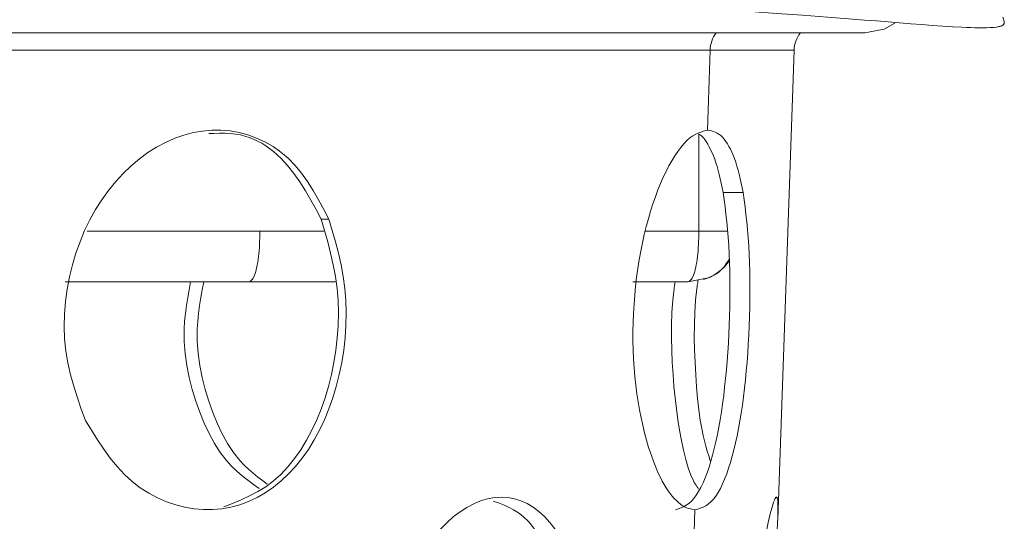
# Model space of a CAD drawing. Extents: x 193 to 943, y 26 to 526.
# Tile 31 of 207: x 359.19 to 360.161, y 90.73 to 91.225. Entities that reach past the tile are written whole.
import ezdxf

# ---------------------------------------------------------------- set-up
doc = ezdxf.new("R2010")
doc.units = 0
doc.layers.get('0').update_dxf_attribs({"lineweight": 25})
doc.layers.add('KG4_HLS_SYA', color=7, linetype='Continuous', lineweight=25)

# ---------------------------------------------------------------- blocks, each defined once
blk = doc.blocks.new('Kreis-A069HVZQ7N', base_point=(359.8645, 90.96878))
at = {"color": 0, "lineweight": -2}
blk.add_ellipse((359.84945, 91.01646), major_axis=(0.01506, -0.04768), ratio=1, start_param=0, end_param=0.655986, dxfattribs=at)
blk = doc.blocks.new('Kreis-A069HW1G7N', base_point=(359.95395, 91.19521))
at = {"color": 0, "lineweight": -2}
blk.add_ellipse((359.98393, 91.19416), major_axis=(-0.02382, 0.01823), ratio=1, start_param=0, end_param=0.618326, dxfattribs=at)
blk = doc.blocks.new('Polylinie-A069HX067N', base_point=(360.02383, 91.21239))
at = {"color": 0, "lineweight": -2}
for p, q in [((360.04298, 91.2162), (360.02385, 91.21239)), ((360.05326, 91.22196), (360.04298, 91.2162))]:
    blk.add_line(p, q, dxfattribs=at)
blk = doc.blocks.new('Spline-A069HX187N', base_point=(359.66324, 91.21746))
at = {"color": 0, "lineweight": -2}
for p, q in [((359.69149, 91.24104), (359.66325, 91.24146)), ((359.71968, 91.24058), (359.69149, 91.24104)), ((359.74775, 91.24004), (359.71968, 91.24058)), ((359.77564, 91.23939), (359.74775, 91.24004)), ((359.80329, 91.23859), (359.77564, 91.23939)), ((359.83065, 91.23759), (359.80329, 91.23859)), ((359.85786, 91.23637), (359.83065, 91.23759)), ((359.88466, 91.23494), (359.85786, 91.23637)), ((359.91101, 91.23335), (359.88466, 91.23494)), ((359.93689, 91.23164), (359.91101, 91.23335)), ((359.96223, 91.22983), (359.93689, 91.23164)), ((359.987, 91.22796), (359.96223, 91.22983)), ((359.99933, 91.227), (359.987, 91.22796)), ((360.01148, 91.22604), (359.99933, 91.227)), ((360.02345, 91.22509), (360.01148, 91.22604)), ((360.0352, 91.22414), (360.02345, 91.22509)), ((360.04674, 91.22321), (360.0352, 91.22414)), ((360.05804, 91.22229), (360.04674, 91.22321)), ((360.06925, 91.22139), (360.05804, 91.22229)), ((360.15993, 91.22793), (360.16055, 91.22637)), ((360.16055, 91.22637), (360.16105, 91.22485)), ((360.16105, 91.22485), (360.16133, 91.2234)), ((360.16134, 91.2225), (360.16128, 91.22207)), ((360.16133, 91.2234), (360.16136, 91.22294)), ((360.16136, 91.22294), (360.16134, 91.2225)), ((360.08014, 91.22053), (360.06925, 91.22139)), ((360.09067, 91.21974), (360.08014, 91.22053)), ((360.10078, 91.21903), (360.09067, 91.21974)), ((360.11041, 91.21843), (360.10078, 91.21903)), ((360.11952, 91.21796), (360.11041, 91.21843)), ((360.12398, 91.21777), (360.11952, 91.21796)), ((360.12827, 91.21762), (360.12398, 91.21777)), ((360.13241, 91.21752), (360.12827, 91.21762)), ((360.13637, 91.21746), (360.13241, 91.21752)), ((360.14015, 91.21746), (360.13637, 91.21746)), ((360.14376, 91.21751), (360.14015, 91.21746)), ((360.14731, 91.21762), (360.14376, 91.21751)), ((360.15059, 91.21781), (360.14731, 91.21762)), ((360.15354, 91.21811), (360.15059, 91.21781)), ((360.15487, 91.21831), (360.15354, 91.21811)), ((360.15609, 91.21854), (360.15487, 91.21831)), ((360.15684, 91.21871), (360.15609, 91.21854)), ((360.15754, 91.21891), (360.15684, 91.21871)), ((360.15818, 91.21912), (360.15754, 91.21891)), ((360.15876, 91.21935), (360.15818, 91.21912)), ((360.15929, 91.2196), (360.15876, 91.21935)), ((360.15974, 91.21987), (360.15929, 91.2196)), ((360.16016, 91.22018), (360.15974, 91.21987)), ((360.16051, 91.22052), (360.16016, 91.22018)), ((360.16079, 91.22088), (360.16051, 91.22052)), ((360.16101, 91.22125), (360.16079, 91.22088)), ((360.16117, 91.22165), (360.16101, 91.22125)), ((360.16128, 91.22207), (360.16117, 91.22165))]:
    blk.add_line(p, q, dxfattribs=at)
blk = doc.blocks.new('Spline-A069HX2K7N', base_point=(359.23465, 90.96646))
at = {"color": 0, "lineweight": -2}
for p, q in [((359.23501, 90.96646), (359.23464, 90.96646)), ((359.23542, 90.96646), (359.23501, 90.96646)), ((359.23592, 90.96646), (359.23542, 90.96646)), ((359.23654, 90.96646), (359.23592, 90.96646)), ((359.23734, 90.96646), (359.23654, 90.96646)), ((359.23835, 90.96646), (359.23734, 90.96646)), ((359.23962, 90.96646), (359.23835, 90.96646)), ((359.24112, 90.96646), (359.23962, 90.96646)), ((359.24286, 90.96646), (359.24112, 90.96646)), ((359.24481, 90.96646), (359.24286, 90.96646)), ((359.24697, 90.96646), (359.24481, 90.96646)), ((359.24931, 90.96646), (359.24697, 90.96646)), ((359.25183, 90.96646), (359.24931, 90.96646)), ((359.25451, 90.96646), (359.25183, 90.96646)), ((359.25737, 90.96646), (359.25451, 90.96646)), ((359.2604, 90.96646), (359.25737, 90.96646)), ((359.2636, 90.96646), (359.2604, 90.96646)), ((359.26696, 90.96646), (359.2636, 90.96646)), ((359.2705, 90.96646), (359.26696, 90.96646)), ((359.27419, 90.96646), (359.2705, 90.96646)), ((359.27804, 90.96646), (359.27419, 90.96646)), ((359.28203, 90.96646), (359.27804, 90.96646)), ((359.28617, 90.96646), (359.28203, 90.96646)), ((359.29045, 90.96646), (359.28617, 90.96646)), ((359.29485, 90.96646), (359.29045, 90.96646)), ((359.29938, 90.96646), (359.29485, 90.96646)), ((359.30402, 90.96646), (359.29938, 90.96646)), ((359.30878, 90.96646), (359.30402, 90.96646)), ((359.31363, 90.96646), (359.30878, 90.96646)), ((359.31859, 90.96646), (359.31363, 90.96646)), ((359.32364, 90.96646), (359.31859, 90.96646)), ((359.32877, 90.96646), (359.32364, 90.96646)), ((359.33398, 90.96646), (359.32877, 90.96646)), ((359.33926, 90.96646), (359.33398, 90.96646)), ((359.3446, 90.96646), (359.33926, 90.96646)), ((359.35001, 90.96646), (359.3446, 90.96646)), ((359.35546, 90.96646), (359.35001, 90.96646)), ((359.36095, 90.96646), (359.35546, 90.96646)), ((359.36648, 90.96646), (359.36095, 90.96646)), ((359.37202, 90.96646), (359.36648, 90.96646)), ((359.37758, 90.96646), (359.37202, 90.96646)), ((359.38314, 90.96646), (359.37758, 90.96646)), ((359.38868, 90.96646), (359.38314, 90.96646)), ((359.39422, 90.96646), (359.38868, 90.96646)), ((359.39976, 90.96646), (359.39422, 90.96646)), ((359.40529, 90.96646), (359.39976, 90.96646)), ((359.41081, 90.96646), (359.40529, 90.96646)), ((359.41634, 90.96646), (359.41081, 90.96646))]:
    blk.add_line(p, q, dxfattribs=at)
blk = doc.blocks.new('Spline-A069HX8O7N', base_point=(359.81021, 90.74146))
at = {"color": 0, "lineweight": -2}
for p, q in [((359.81022, 90.80315), (359.81184, 90.79858)), ((359.81184, 90.79858), (359.81347, 90.79405)), ((359.81347, 90.79405), (359.81512, 90.7896)), ((359.81512, 90.7896), (359.8168, 90.78526)), ((359.8168, 90.78526), (359.81851, 90.78107)), ((359.81851, 90.78107), (359.82026, 90.77707)), ((359.82026, 90.77707), (359.82207, 90.7733)), ((359.82207, 90.7733), (359.82393, 90.76974)), ((359.82393, 90.76974), (359.82583, 90.7664)), ((359.82583, 90.7664), (359.82777, 90.76327)), ((359.82777, 90.76327), (359.82973, 90.76033)), ((359.82973, 90.76033), (359.83172, 90.75758)), ((359.83172, 90.75758), (359.83373, 90.75502)), ((359.83373, 90.75502), (359.83574, 90.75265)), ((359.83574, 90.75265), (359.83777, 90.7505)), ((359.83777, 90.7505), (359.8398, 90.74859)), ((359.8398, 90.74859), (359.84184, 90.74693)), ((359.84184, 90.74693), (359.84388, 90.74554)), ((359.84388, 90.74554), (359.84591, 90.74442)), ((359.84591, 90.74442), (359.84794, 90.74354)), ((359.84794, 90.74354), (359.84997, 90.74285)), ((359.84997, 90.74285), (359.85199, 90.74231)), ((359.85199, 90.74231), (359.85402, 90.74186)), ((359.85402, 90.74186), (359.85604, 90.74146))]:
    blk.add_line(p, q, dxfattribs=at)
blk = doc.blocks.new('Spline-A069HX8Q7N', base_point=(359.79498, 90.80315))
at = {"color": 0, "lineweight": -2}
for p, q in [((359.86278, 91.11482), (359.86565, 91.11568)), ((359.86565, 91.11568), (359.86851, 91.11645)), ((359.84521, 91.10296), (359.84819, 91.10608)), ((359.84819, 91.10608), (359.85116, 91.10871)), ((359.85116, 91.10871), (359.8541, 91.11081)), ((359.8541, 91.11081), (359.85701, 91.11248)), ((359.85701, 91.11248), (359.8599, 91.11378)), ((359.8599, 91.11378), (359.86278, 91.11482)), ((359.83924, 91.09534), (359.84222, 91.09936)), ((359.84222, 91.09936), (359.84521, 91.10296)), ((359.83048, 91.081), (359.83336, 91.08612)), ((359.83336, 91.08612), (359.83628, 91.09091)), ((359.83628, 91.09091), (359.83924, 91.09534)), ((359.82766, 91.07554), (359.83048, 91.081)), ((359.82221, 91.06369), (359.8249, 91.06977)), ((359.8249, 91.06977), (359.82766, 91.07554)), ((359.81709, 91.05063), (359.8196, 91.05731)), ((359.8196, 91.05731), (359.82221, 91.06369)), ((359.81467, 91.04366), (359.81709, 91.05063)), ((359.81235, 91.03642), (359.81467, 91.04366)), ((359.80807, 91.02121), (359.81015, 91.02893)), ((359.81015, 91.02893), (359.81235, 91.03642)), ((359.80612, 91.01327), (359.80807, 91.02121)), ((359.80431, 91.00513), (359.80612, 91.01327)), ((359.80264, 90.99682), (359.80431, 91.00513)), ((359.80113, 90.98835), (359.80264, 90.99682)), ((359.79857, 90.97102), (359.79976, 90.97974)), ((359.79976, 90.97974), (359.80113, 90.98835)), ((359.79753, 90.9622), (359.79857, 90.97102)), ((359.79667, 90.95331), (359.79753, 90.9622)), ((359.79599, 90.94437), (359.79667, 90.95331)), ((359.79548, 90.93538), (359.79599, 90.94437)), ((359.79514, 90.92638), (359.79548, 90.93538)), ((359.79498, 90.91737), (359.79514, 90.92638)), ((359.79499, 90.90838), (359.79498, 90.91737)), ((359.79518, 90.89941), (359.79499, 90.90838)), ((359.79553, 90.8905), (359.79518, 90.89941)), ((359.79606, 90.88167), (359.79553, 90.8905)), ((359.79676, 90.87296), (359.79606, 90.88167)), ((359.79764, 90.86441), (359.79676, 90.87296)), ((359.79871, 90.85605), (359.79764, 90.86441)), ((359.79995, 90.84793), (359.79871, 90.85605)), ((359.80138, 90.84006), (359.79995, 90.84793)), ((359.80296, 90.83241), (359.80138, 90.84006)), ((359.80467, 90.82494), (359.80296, 90.83241)), ((359.80647, 90.8176), (359.80467, 90.82494)), ((359.80833, 90.81036), (359.80647, 90.8176)), ((359.81022, 90.80315), (359.80833, 90.81036))]:
    blk.add_line(p, q, dxfattribs=at)
blk = doc.blocks.new('Spline-A069HX8S7N', base_point=(359.54968, 90.50588))
at = {"color": 0, "lineweight": -2}
for p, q in [((359.63784, 90.74743), (359.63106, 90.74384)), ((359.64465, 90.75025), (359.63784, 90.74743)), ((359.65146, 90.75228), (359.64465, 90.75025)), ((359.65823, 90.75352), (359.65146, 90.75228)), ((359.66493, 90.75396), (359.65823, 90.75352)), ((359.67153, 90.75359), (359.66493, 90.75396)), ((359.67799, 90.7524), (359.67153, 90.75359)), ((359.6843, 90.75041), (359.67799, 90.7524)), ((359.69044, 90.74763), (359.6843, 90.75041)), ((359.69639, 90.7441), (359.69044, 90.74763)), ((359.62433, 90.73948), (359.61771, 90.73438)), ((359.63106, 90.74384), (359.62433, 90.73948)), ((359.70214, 90.73982), (359.69639, 90.7441)), ((359.70766, 90.73481), (359.70214, 90.73982)), ((359.61121, 90.72856), (359.60488, 90.72206)), ((359.61771, 90.73438), (359.61121, 90.72856)), ((359.71294, 90.72909), (359.70766, 90.73481)), ((359.71795, 90.72269), (359.71294, 90.72909)), ((359.60488, 90.72206), (359.59876, 90.71491)), ((359.72266, 90.7156), (359.71795, 90.72269)), ((359.59876, 90.71491), (359.59287, 90.70713)), ((359.72702, 90.70787), (359.72266, 90.7156)), ((359.73103, 90.69949), (359.72702, 90.70787)), ((359.58725, 90.69874), (359.58193, 90.6898)), ((359.59287, 90.70713), (359.58725, 90.69874)), ((359.73463, 90.69049), (359.73103, 90.69949)), ((359.58193, 90.6898), (359.57691, 90.68032)), ((359.73781, 90.68089), (359.73463, 90.69049)), ((359.57691, 90.68032), (359.57223, 90.67036)), ((359.74064, 90.67079), (359.73781, 90.68089)), ((359.57223, 90.67036), (359.56791, 90.65994)), ((359.74317, 90.66029), (359.74064, 90.67079)), ((359.56791, 90.65994), (359.56395, 90.64911)), ((359.74549, 90.64948), (359.74317, 90.66029)), ((359.56395, 90.64911), (359.5604, 90.6379)), ((359.74767, 90.63847), (359.74549, 90.64948)), ((359.5604, 90.6379), (359.55728, 90.62638)), ((359.74978, 90.62736), (359.74767, 90.63847)), ((359.55728, 90.62638), (359.55465, 90.61461)), ((359.55465, 90.61461), (359.55253, 90.60265)), ((359.55253, 90.60265), (359.55097, 90.59058)), ((359.55097, 90.59058), (359.55002, 90.57846)), ((359.55002, 90.57846), (359.5497, 90.56634)), ((359.5497, 90.56634), (359.54991, 90.55424)), ((359.54991, 90.55424), (359.55055, 90.54214)), ((359.55055, 90.54214), (359.55152, 90.53005)), ((359.55152, 90.53005), (359.5527, 90.51796)), ((359.5527, 90.51796), (359.55399, 90.50588))]:
    blk.add_line(p, q, dxfattribs=at)
blk = doc.blocks.new('Spline-A069HX907N', base_point=(359.2337, 90.82971))
at = {"color": 0, "lineweight": -2}
for p, q in [((359.37016, 91.11549), (359.36101, 91.11389)), ((359.37929, 91.1163), (359.37016, 91.11549)), ((359.38838, 91.1163), (359.37929, 91.1163)), ((359.39739, 91.11552), (359.38838, 91.1163)), ((359.40628, 91.11396), (359.39739, 91.11552)), ((359.3428, 91.10827), (359.33384, 91.1043)), ((359.35188, 91.11147), (359.3428, 91.10827)), ((359.36101, 91.11389), (359.35188, 91.11147)), ((359.41502, 91.11163), (359.40628, 91.11396)), ((359.42359, 91.10854), (359.41502, 91.11163)), ((359.43191, 91.10468), (359.42359, 91.10854)), ((359.32501, 91.09957), (359.31638, 91.09412)), ((359.33384, 91.1043), (359.32501, 91.09957)), ((359.43995, 91.10006), (359.43191, 91.10468)), ((359.44764, 91.09467), (359.43995, 91.10006)), ((359.30799, 91.08797), (359.29987, 91.08113)), ((359.31638, 91.09412), (359.30799, 91.08797)), ((359.45492, 91.08851), (359.44764, 91.09467)), ((359.46174, 91.08158), (359.45492, 91.08851)), ((359.29987, 91.08113), (359.29206, 91.07364)), ((359.46807, 91.07389), (359.46174, 91.08158)), ((359.29206, 91.07364), (359.28462, 91.06555)), ((359.47396, 91.06557), (359.46807, 91.07389)), ((359.28462, 91.06555), (359.27756, 91.05687)), ((359.47951, 91.05672), (359.47396, 91.06557)), ((359.27093, 91.04766), (359.26477, 91.03795)), ((359.27756, 91.05687), (359.27093, 91.04766)), ((359.4848, 91.04749), (359.47951, 91.05672)), ((359.48991, 91.03801), (359.4848, 91.04749)), ((359.26477, 91.03795), (359.25912, 91.02778)), ((359.49494, 91.02839), (359.48991, 91.03801)), ((359.25912, 91.02778), (359.25398, 91.01718)), ((359.25398, 91.01718), (359.24938, 91.0062)), ((359.24938, 91.0062), (359.24533, 90.99488)), ((359.24533, 90.99488), (359.24185, 90.98326)), ((359.24185, 90.98326), (359.23895, 90.97137)), ((359.23895, 90.97137), (359.23665, 90.95928)), ((359.23665, 90.95928), (359.23499, 90.94704)), ((359.23499, 90.94704), (359.23399, 90.93474)), ((359.23399, 90.93474), (359.23369, 90.92245)), ((359.23369, 90.92245), (359.23413, 90.91025)), ((359.23413, 90.91025), (359.23534, 90.89823)), ((359.23534, 90.89823), (359.23732, 90.88643)), ((359.23732, 90.88643), (359.23998, 90.87484)), ((359.23998, 90.87484), (359.24318, 90.86341)), ((359.24318, 90.86341), (359.24678, 90.85211)), ((359.24678, 90.85211), (359.25064, 90.84089)), ((359.25064, 90.84089), (359.25465, 90.82971))]:
    blk.add_line(p, q, dxfattribs=at)
blk = doc.blocks.new('Spline-A069HX927N', base_point=(359.25464, 90.74161))
at = {"color": 0, "lineweight": -2}
for p, q in [((359.49823, 91.01726), (359.49494, 91.02839)), ((359.50142, 91.00608), (359.49823, 91.01726)), ((359.50438, 90.99482), (359.50142, 91.00608)), ((359.507, 90.98343), (359.50438, 90.99482)), ((359.50918, 90.97187), (359.507, 90.98343)), ((359.5108, 90.96009), (359.50918, 90.97187)), ((359.51177, 90.94809), (359.5108, 90.96009)), ((359.5121, 90.9359), (359.51177, 90.94809)), ((359.51183, 90.92361), (359.5121, 90.9359)), ((359.51097, 90.91131), (359.51183, 90.92361)), ((359.50956, 90.89906), (359.51097, 90.91131)), ((359.50762, 90.88694), (359.50956, 90.89906)), ((359.50519, 90.87503), (359.50762, 90.88694)), ((359.50227, 90.86338), (359.50519, 90.87503)), ((359.49887, 90.85202), (359.50227, 90.86338)), ((359.49498, 90.84101), (359.49887, 90.85202)), ((359.49062, 90.83037), (359.49498, 90.84101)), ((359.25465, 90.82971), (359.26059, 90.82007)), ((359.48578, 90.82016), (359.49062, 90.83037)), ((359.26059, 90.82007), (359.26661, 90.81055)), ((359.48049, 90.81041), (359.48578, 90.82016)), ((359.26661, 90.81055), (359.27279, 90.80129)), ((359.47474, 90.80117), (359.48049, 90.81041)), ((359.27279, 90.80129), (359.27923, 90.79242)), ((359.46857, 90.79247), (359.47474, 90.80117)), ((359.27923, 90.79242), (359.28599, 90.78407)), ((359.46201, 90.78435), (359.46857, 90.79247)), ((359.28599, 90.78407), (359.29316, 90.77637)), ((359.29316, 90.77637), (359.3008, 90.76942)), ((359.44776, 90.76998), (359.45506, 90.77684)), ((359.45506, 90.77684), (359.46201, 90.78435)), ((359.3008, 90.76942), (359.30886, 90.76325)), ((359.44014, 90.76382), (359.44776, 90.76998)), ((359.30886, 90.76325), (359.31727, 90.75785)), ((359.31727, 90.75785), (359.32595, 90.75323)), ((359.42402, 90.75363), (359.43221, 90.75836)), ((359.43221, 90.75836), (359.44014, 90.76382)), ((359.32595, 90.75323), (359.33484, 90.74937)), ((359.33484, 90.74937), (359.34387, 90.74628)), ((359.34387, 90.74628), (359.35295, 90.74395)), ((359.39819, 90.74403), (359.40698, 90.74645)), ((359.40698, 90.74645), (359.4156, 90.74965)), ((359.4156, 90.74965), (359.42402, 90.75363)), ((359.35295, 90.74395), (359.36207, 90.74239)), ((359.36207, 90.74239), (359.37119, 90.74161)), ((359.37119, 90.74161), (359.38027, 90.74162)), ((359.38027, 90.74162), (359.38928, 90.74242)), ((359.38928, 90.74242), (359.39819, 90.74403))]:
    blk.add_line(p, q, dxfattribs=at)
blk = doc.blocks.new('Spline-A069HXAW7N', base_point=(359.39136, 90.74432))
at = {"color": 0, "lineweight": -2}
for p, q in [((359.4873, 91.02839), (359.49058, 91.01726)), ((359.49058, 91.01726), (359.49375, 91.00608)), ((359.49375, 91.00608), (359.4967, 90.99481)), ((359.4967, 90.99481), (359.49932, 90.98342)), ((359.49932, 90.98342), (359.50149, 90.97184)), ((359.50149, 90.97184), (359.5031, 90.96005)), ((359.5031, 90.96005), (359.50407, 90.94803)), ((359.50407, 90.94803), (359.5044, 90.93582)), ((359.5044, 90.93582), (359.50412, 90.92351)), ((359.50412, 90.92351), (359.50326, 90.91119)), ((359.50326, 90.91119), (359.50184, 90.89893)), ((359.50184, 90.89893), (359.49991, 90.88683)), ((359.49991, 90.88683), (359.49747, 90.87494)), ((359.49747, 90.87494), (359.49455, 90.86332)), ((359.49455, 90.86332), (359.49114, 90.85199)), ((359.49114, 90.85199), (359.48726, 90.84097)), ((359.48726, 90.84097), (359.48291, 90.83031)), ((359.48291, 90.83031), (359.47809, 90.82003)), ((359.47809, 90.82003), (359.47283, 90.81016)), ((359.47283, 90.81016), (359.46712, 90.80079)), ((359.46712, 90.80079), (359.46099, 90.792)), ((359.46099, 90.792), (359.45444, 90.78386)), ((359.4475, 90.77648), (359.44018, 90.76991)), ((359.45444, 90.78386), (359.4475, 90.77648)), ((359.44018, 90.76991), (359.43259, 90.76429)), ((359.4247, 90.7594), (359.41657, 90.75511)), ((359.43259, 90.76429), (359.4247, 90.7594)), ((359.39983, 90.74771), (359.39135, 90.74431)), ((359.40826, 90.75126), (359.39983, 90.74771)), ((359.41657, 90.75511), (359.40826, 90.75126))]:
    blk.add_line(p, q, dxfattribs=at)
blk = doc.blocks.new('Spline-A069HXAY7N', base_point=(359.37656, 91.0284))
at = {"color": 0, "lineweight": -2}
for p, q in [((359.37657, 91.11295), (359.38183, 91.11313)), ((359.38183, 91.11313), (359.38709, 91.11325)), ((359.38709, 91.11325), (359.39231, 91.11323)), ((359.39231, 91.11323), (359.3975, 91.11299)), ((359.3975, 91.11299), (359.40264, 91.11247)), ((359.40264, 91.11247), (359.40772, 91.11161)), ((359.40772, 91.11161), (359.41631, 91.10915)), ((359.41631, 91.10915), (359.42051, 91.10748)), ((359.42051, 91.10748), (359.42463, 91.10554)), ((359.42463, 91.10554), (359.42867, 91.10333)), ((359.42867, 91.10333), (359.43262, 91.10087)), ((359.43262, 91.10087), (359.44026, 91.09525)), ((359.44026, 91.09525), (359.44748, 91.08878)), ((359.44748, 91.08878), (359.45424, 91.08155)), ((359.45424, 91.08155), (359.46052, 91.07368)), ((359.46052, 91.07368), (359.46638, 91.06527)), ((359.46638, 91.06527), (359.47191, 91.05643)), ((359.47191, 91.05643), (359.47718, 91.04727)), ((359.47718, 91.04727), (359.48228, 91.03788)), ((359.48228, 91.03788), (359.4873, 91.02839))]:
    blk.add_line(p, q, dxfattribs=at)
blk = doc.blocks.new('Spline-A069HXB27N', base_point=(359.65704, 90.62736))
at = {"color": 0, "lineweight": -2}
for p, q in [((359.65703, 90.75009), (359.66217, 90.74821)), ((359.66217, 90.74821), (359.66728, 90.74622)), ((359.66728, 90.74622), (359.67232, 90.744)), ((359.67232, 90.744), (359.67726, 90.74144)), ((359.67726, 90.74144), (359.68206, 90.73843)), ((359.68206, 90.73843), (359.68669, 90.73484)), ((359.68669, 90.73484), (359.69211, 90.72955)), ((359.69211, 90.72955), (359.6972, 90.7233)), ((359.6972, 90.7233), (359.70194, 90.71619)), ((359.70194, 90.71619), (359.70632, 90.70831)), ((359.70632, 90.70831), (359.71032, 90.69973)), ((359.71032, 90.69973), (359.71392, 90.69053)), ((359.71392, 90.69053), (359.71711, 90.68081)), ((359.71711, 90.68081), (359.71995, 90.67065)), ((359.71995, 90.67065), (359.72251, 90.66013)), ((359.72251, 90.66013), (359.72487, 90.64936)), ((359.72487, 90.64936), (359.72708, 90.6384)), ((359.72708, 90.6384), (359.72922, 90.62736))]:
    blk.add_line(p, q, dxfattribs=at)
blk = doc.blocks.new('Spline-A069HXB47N', base_point=(359.8685, 91.05486))
at = {"color": 0, "lineweight": -2}
for p, q in [((359.87045, 91.11606), (359.86851, 91.11645)), ((359.87239, 91.11561), (359.87045, 91.11606)), ((359.8743, 91.11506), (359.87239, 91.11561)), ((359.87619, 91.11438), (359.8743, 91.11506)), ((359.87804, 91.1135), (359.87619, 91.11438)), ((359.87985, 91.11238), (359.87804, 91.1135)), ((359.88161, 91.11099), (359.87985, 91.11238)), ((359.88331, 91.10933), (359.88161, 91.11099)), ((359.88496, 91.10741), (359.88331, 91.10933)), ((359.88657, 91.10526), (359.88496, 91.10741)), ((359.88812, 91.1029), (359.88657, 91.10526)), ((359.88963, 91.10034), (359.88812, 91.1029)), ((359.8911, 91.09759), (359.88963, 91.10034)), ((359.89251, 91.09466), (359.8911, 91.09759)), ((359.89387, 91.09153), (359.89251, 91.09466)), ((359.89517, 91.08819), (359.89387, 91.09153)), ((359.89642, 91.08464), (359.89517, 91.08819)), ((359.89759, 91.08087), (359.89642, 91.08464)), ((359.8987, 91.07689), (359.89759, 91.08087)), ((359.89975, 91.07271), (359.8987, 91.07689)), ((359.90075, 91.06838), (359.89975, 91.07271)), ((359.90172, 91.06394), (359.90075, 91.06838)), ((359.90267, 91.05942), (359.90172, 91.06394)), ((359.9036, 91.05486), (359.90267, 91.05942))]:
    blk.add_line(p, q, dxfattribs=at)
blk = doc.blocks.new('Spline-A069HXB67N', base_point=(359.86002, 91.05486))
at = {"color": 0, "lineweight": -2}
for p, q in [((359.86001, 91.11219), (359.86011, 91.11215)), ((359.86011, 91.11215), (359.8602, 91.11211)), ((359.8602, 91.11211), (359.8603, 91.11208)), ((359.8603, 91.11208), (359.86039, 91.11204)), ((359.86039, 91.11204), (359.86048, 91.112)), ((359.86048, 91.112), (359.86058, 91.11196)), ((359.86058, 91.11196), (359.86148, 91.11149)), ((359.86148, 91.11149), (359.86237, 91.11089)), ((359.86237, 91.11089), (359.86294, 91.11042)), ((359.86294, 91.11042), (359.86351, 91.1099)), ((359.86351, 91.1099), (359.86406, 91.10933)), ((359.86406, 91.10933), (359.86461, 91.10872)), ((359.86461, 91.10872), (359.86515, 91.10806)), ((359.86515, 91.10806), (359.86568, 91.10737)), ((359.86568, 91.10737), (359.86646, 91.10626)), ((359.86646, 91.10626), (359.86723, 91.10507)), ((359.86723, 91.10507), (359.86872, 91.10252)), ((359.86872, 91.10252), (359.87017, 91.0998)), ((359.87017, 91.0998), (359.87158, 91.09696)), ((359.87158, 91.09696), (359.87296, 91.09401)), ((359.87296, 91.09401), (359.8743, 91.0909)), ((359.8743, 91.0909), (359.87558, 91.08763)), ((359.87558, 91.08763), (359.87681, 91.08417)), ((359.87681, 91.08417), (359.87797, 91.08049)), ((359.87797, 91.08049), (359.87907, 91.07658)), ((359.87907, 91.07658), (359.8801, 91.07248)), ((359.8801, 91.07248), (359.88109, 91.06821)), ((359.88109, 91.06821), (359.88204, 91.06383)), ((359.88204, 91.06383), (359.88297, 91.05936)), ((359.88297, 91.05936), (359.88389, 91.05486))]:
    blk.add_line(p, q, dxfattribs=at)
blk = doc.blocks.new('Spline-A069HXB87N', base_point=(359.83701, 90.74148))
at = {"color": 0, "lineweight": -2}
for p, q in [((359.88389, 91.05486), (359.88486, 91.04773)), ((359.88486, 91.04773), (359.88582, 91.04056)), ((359.88582, 91.04056), (359.88673, 91.0333)), ((359.88673, 91.0333), (359.88758, 91.02591)), ((359.88758, 91.02591), (359.88834, 91.01834)), ((359.88834, 91.01834), (359.88901, 91.01055)), ((359.88901, 91.01055), (359.88955, 91.0025)), ((359.88955, 91.0025), (359.88998, 90.99423)), ((359.88998, 90.99423), (359.8903, 90.98576)), ((359.8903, 90.98576), (359.89051, 90.97714)), ((359.89051, 90.97714), (359.89063, 90.96839)), ((359.89063, 90.96839), (359.89066, 90.95955)), ((359.89061, 90.95066), (359.89047, 90.94173)), ((359.89066, 90.95955), (359.89061, 90.95066)), ((359.89047, 90.94173), (359.89026, 90.93279)), ((359.89026, 90.93279), (359.88995, 90.92384)), ((359.88995, 90.92384), (359.88957, 90.9149)), ((359.88957, 90.9149), (359.88909, 90.906)), ((359.88909, 90.906), (359.88853, 90.89714)), ((359.88853, 90.89714), (359.88789, 90.88835)), ((359.88789, 90.88835), (359.88716, 90.87965)), ((359.88716, 90.87965), (359.88634, 90.87106)), ((359.88634, 90.87106), (359.88544, 90.86259)), ((359.88446, 90.85428), (359.88339, 90.84614)), ((359.88544, 90.86259), (359.88446, 90.85428)), ((359.88339, 90.84614), (359.88224, 90.83819)), ((359.88224, 90.83819), (359.881, 90.83046)), ((359.881, 90.83046), (359.87968, 90.82294)), ((359.87828, 90.81568), (359.87679, 90.80868)), ((359.87968, 90.82294), (359.87828, 90.81568)), ((359.87679, 90.80868), (359.87522, 90.80197)), ((359.87356, 90.79554), (359.87182, 90.78942)), ((359.87522, 90.80197), (359.87356, 90.79554)), ((359.87182, 90.78942), (359.87, 90.7836)), ((359.8681, 90.77809), (359.86613, 90.77291)), ((359.87, 90.7836), (359.8681, 90.77809)), ((359.86407, 90.76806), (359.86194, 90.76357)), ((359.86613, 90.77291), (359.86407, 90.76806)), ((359.85973, 90.75947), (359.85745, 90.7558)), ((359.86194, 90.76357), (359.85973, 90.75947)), ((359.85017, 90.74767), (359.8476, 90.74591)), ((359.85267, 90.74988), (359.85017, 90.74767)), ((359.8551, 90.7526), (359.85267, 90.74988)), ((359.85745, 90.7558), (359.8551, 90.7526)), ((359.83967, 90.74236), (359.83699, 90.74147)), ((359.84235, 90.74334), (359.83967, 90.74236)), ((359.84499, 90.74449), (359.84235, 90.74334)), ((359.8476, 90.74591), (359.84499, 90.74449))]:
    blk.add_line(p, q, dxfattribs=at)
blk = doc.blocks.new('Spline-A069HXBA7N', base_point=(359.85605, 90.74146))
at = {"color": 0, "lineweight": -2}
for p, q in [((359.90458, 91.04768), (359.9036, 91.05486)), ((359.90553, 91.04047), (359.90458, 91.04768)), ((359.90645, 91.03316), (359.90553, 91.04047)), ((359.9073, 91.02572), (359.90645, 91.03316)), ((359.90806, 91.0181), (359.9073, 91.02572)), ((359.90873, 91.01025), (359.90806, 91.0181)), ((359.90927, 91.00215), (359.90873, 91.01025)), ((359.90969, 90.99382), (359.90927, 91.00215)), ((359.91001, 90.9853), (359.90969, 90.99382)), ((359.91022, 90.97661), (359.91001, 90.9853)), ((359.91033, 90.9678), (359.91022, 90.97661)), ((359.91036, 90.95891), (359.91033, 90.9678)), ((359.9103, 90.94996), (359.91036, 90.95891)), ((359.90993, 90.93197), (359.91015, 90.94097)), ((359.91015, 90.94097), (359.9103, 90.94996)), ((359.90961, 90.92297), (359.90993, 90.93197)), ((359.90922, 90.91398), (359.90961, 90.92297)), ((359.90873, 90.90503), (359.90922, 90.91398)), ((359.90816, 90.89612), (359.90873, 90.90503)), ((359.9075, 90.88729), (359.90816, 90.89612)), ((359.90675, 90.87855), (359.9075, 90.88729)), ((359.90592, 90.86992), (359.90675, 90.87855)), ((359.90501, 90.86143), (359.90592, 90.86992)), ((359.90292, 90.84492), (359.904, 90.85309)), ((359.904, 90.85309), (359.90501, 90.86143)), ((359.90175, 90.83696), (359.90292, 90.84492)), ((359.90049, 90.82921), (359.90175, 90.83696)), ((359.89916, 90.82169), (359.90049, 90.82921)), ((359.89622, 90.80743), (359.89773, 90.81442)), ((359.89773, 90.81442), (359.89916, 90.82169)), ((359.89463, 90.80073), (359.89622, 90.80743)), ((359.89295, 90.79432), (359.89463, 90.80073)), ((359.88934, 90.78243), (359.89119, 90.78822)), ((359.89119, 90.78822), (359.89295, 90.79432)), ((359.88542, 90.77182), (359.88742, 90.77696)), ((359.88742, 90.77696), (359.88934, 90.78243)), ((359.88119, 90.76259), (359.88334, 90.76702)), ((359.88334, 90.76702), (359.88542, 90.77182)), ((359.87665, 90.75496), (359.87896, 90.75856)), ((359.87896, 90.75856), (359.88119, 90.76259)), ((359.86672, 90.74544), (359.86931, 90.7471)), ((359.86931, 90.7471), (359.87183, 90.74921)), ((359.87183, 90.74921), (359.87428, 90.75184)), ((359.87428, 90.75184), (359.87665, 90.75496)), ((359.85604, 90.74146), (359.85874, 90.74223)), ((359.85874, 90.74223), (359.86143, 90.74309)), ((359.86143, 90.74309), (359.8641, 90.74413)), ((359.8641, 90.74413), (359.86672, 90.74544))]:
    blk.add_line(p, q, dxfattribs=at)
blk = doc.blocks.new('Spline-A069HXBK7N', base_point=(359.36505, 90.76675))
at = {"color": 0, "lineweight": -2}
for p, q in [((359.37001, 90.95871), (359.37146, 90.96646)), ((359.36736, 90.9432), (359.36862, 90.95095)), ((359.36862, 90.95095), (359.37001, 90.95871)), ((359.3663, 90.93544), (359.36736, 90.9432)), ((359.36551, 90.92768), (359.3663, 90.93544)), ((359.36505, 90.91991), (359.36551, 90.92768)), ((359.36508, 90.90784), (359.36505, 90.91991)), ((359.36599, 90.8958), (359.36508, 90.90784)), ((359.36767, 90.88384), (359.36599, 90.8958)), ((359.37004, 90.872), (359.36767, 90.88384)), ((359.37301, 90.86033), (359.37004, 90.872)), ((359.37649, 90.84887), (359.37301, 90.86033)), ((359.3804, 90.83769), (359.37649, 90.84887)), ((359.38476, 90.82689), (359.3804, 90.83769)), ((359.38958, 90.81661), (359.38476, 90.82689)), ((359.39488, 90.80696), (359.38958, 90.81661)), ((359.40069, 90.79806), (359.39488, 90.80696)), ((359.40703, 90.79006), (359.40069, 90.79806)), ((359.41123, 90.78558), (359.40703, 90.79006)), ((359.4156, 90.78143), (359.41123, 90.78558)), ((359.42011, 90.77753), (359.4156, 90.78143)), ((359.42472, 90.77383), (359.42011, 90.77753)), ((359.42941, 90.77025), (359.42472, 90.77383)), ((359.43414, 90.76675), (359.42941, 90.77025))]:
    blk.add_line(p, q, dxfattribs=at)
blk = doc.blocks.new('Spline-A069HXBM7N', base_point=(359.90976, 90.4341))
at = {"color": 0, "lineweight": -2}
for p, q in [((359.93322, 90.74756), (359.93216, 90.74404)), ((359.93372, 90.74903), (359.93322, 90.74756)), ((359.93419, 90.75031), (359.93372, 90.74903)), ((359.9345, 90.75106), (359.93419, 90.75031)), ((359.93479, 90.75172), (359.9345, 90.75106)), ((359.93507, 90.7523), (359.93479, 90.75172)), ((359.93521, 90.75256), (359.93507, 90.7523)), ((359.93534, 90.75279), (359.93521, 90.75256)), ((359.93547, 90.753), (359.93534, 90.75279)), ((359.9356, 90.7532), (359.93547, 90.753)), ((359.93572, 90.75337), (359.9356, 90.7532)), ((359.93584, 90.75352), (359.93572, 90.75337)), ((359.93596, 90.75364), (359.93584, 90.75352)), ((359.93608, 90.75375), (359.93596, 90.75364)), ((359.93619, 90.75383), (359.93608, 90.75375)), ((359.9363, 90.7539), (359.93619, 90.75383)), ((359.9364, 90.75394), (359.9363, 90.7539)), ((359.9365, 90.75396), (359.9364, 90.75394)), ((359.93665, 90.75395), (359.9365, 90.75396)), ((359.93679, 90.75389), (359.93665, 90.75395)), ((359.93692, 90.75378), (359.93679, 90.75389)), ((359.93705, 90.75362), (359.93692, 90.75378)), ((359.9372, 90.75333), (359.93705, 90.75362)), ((359.93735, 90.75296), (359.9372, 90.75333)), ((359.93748, 90.75249), (359.93735, 90.75296)), ((359.93778, 90.75054), (359.93748, 90.75249)), ((359.93797, 90.74775), (359.93778, 90.75054)), ((359.93804, 90.7441), (359.93797, 90.74775)), ((359.93101, 90.73976), (359.92978, 90.73473)), ((359.93216, 90.74404), (359.93101, 90.73976)), ((359.93783, 90.73417), (359.938, 90.73957)), ((359.938, 90.73957), (359.93804, 90.7441)), ((359.9285, 90.72896), (359.92716, 90.7225)), ((359.92978, 90.73473), (359.9285, 90.72896)), ((359.93722, 90.72126), (359.93757, 90.72801)), ((359.93757, 90.72801), (359.93783, 90.73417)), ((359.92716, 90.7225), (359.92579, 90.71537)), ((359.93682, 90.71405), (359.93722, 90.72126)), ((359.9244, 90.70761), (359.923, 90.69925)), ((359.92579, 90.71537), (359.9244, 90.70761)), ((359.93637, 90.70655), (359.93682, 90.71405)), ((359.923, 90.69925), (359.92161, 90.69031)), ((359.93591, 90.69889), (359.93637, 90.70655)), ((359.92161, 90.69031), (359.92024, 90.68085)), ((359.92024, 90.68085), (359.9189, 90.6709)), ((359.9189, 90.6709), (359.91762, 90.66052)), ((359.91762, 90.66052), (359.91639, 90.64974)), ((359.91639, 90.64974), (359.91525, 90.63861)), ((359.91525, 90.63861), (359.91419, 90.62718)), ((359.91419, 90.62718), (359.91323, 90.61548)), ((359.91323, 90.61548), (359.91238, 90.60356)), ((359.91238, 90.60356), (359.91163, 90.59147)), ((359.91163, 90.59147), (359.911, 90.57924)), ((359.911, 90.57924), (359.9105, 90.56692)), ((359.9105, 90.56692), (359.91012, 90.55456)), ((359.91012, 90.55456), (359.90987, 90.54224)), ((359.90987, 90.54224), (359.90975, 90.53005)), ((359.90975, 90.53005), (359.90976, 90.51806)), ((359.90976, 90.51806), (359.9099, 90.50637)), ((359.9099, 90.50637), (359.91017, 90.49506)), ((359.91017, 90.49506), (359.91056, 90.48419)), ((359.91056, 90.48419), (359.91105, 90.47371)), ((359.91105, 90.47371), (359.91163, 90.46353)), ((359.91163, 90.46353), (359.91228, 90.45359)), ((359.91228, 90.45359), (359.91296, 90.44381)), ((359.91296, 90.44381), (359.91367, 90.4341))]:
    blk.add_line(p, q, dxfattribs=at)
blk = doc.blocks.new('Spline-A069HXBQ7N', base_point=(359.8555, 90.78996))
at = {"color": 0, "lineweight": -2}
for p, q in [((359.85673, 90.9484), (359.85805, 90.96009)), ((359.85805, 90.96009), (359.85824, 90.96149)), ((359.85824, 90.96149), (359.85845, 90.96289)), ((359.85845, 90.96289), (359.85866, 90.96428)), ((359.85866, 90.96428), (359.85888, 90.96567)), ((359.85888, 90.96567), (359.85909, 90.96705)), ((359.85909, 90.96705), (359.85931, 90.96843)), ((359.85591, 90.93638), (359.85673, 90.9484)), ((359.85552, 90.92411), (359.85591, 90.93638)), ((359.85549, 90.91172), (359.85552, 90.92411)), ((359.85574, 90.8993), (359.85549, 90.91172)), ((359.85622, 90.88694), (359.85574, 90.8993)), ((359.85687, 90.87476), (359.85622, 90.88694)), ((359.85768, 90.86286), (359.85687, 90.87476)), ((359.8587, 90.85134), (359.85768, 90.86286)), ((359.85993, 90.84031), (359.8587, 90.85134)), ((359.86141, 90.82988), (359.85993, 90.84031)), ((359.86315, 90.82016), (359.86141, 90.82988)), ((359.86434, 90.81468), (359.86315, 90.82016)), ((359.86561, 90.80944), (359.86434, 90.81468)), ((359.86695, 90.8044), (359.86561, 90.80944)), ((359.86834, 90.7995), (359.86695, 90.8044)), ((359.86976, 90.79471), (359.86834, 90.7995)), ((359.87121, 90.78996), (359.86976, 90.79471))]:
    blk.add_line(p, q, dxfattribs=at)
blk = doc.blocks.new('Spline-A069HXBS7N', base_point=(359.83292, 90.76196))
at = {"color": 0, "lineweight": -2}
for p, q in [((359.83556, 90.96005), (359.8342, 90.94833)), ((359.83572, 90.96113), (359.83556, 90.96005)), ((359.83588, 90.9622), (359.83572, 90.96113)), ((359.83605, 90.96327), (359.83588, 90.9622)), ((359.83621, 90.96433), (359.83605, 90.96327)), ((359.83638, 90.9654), (359.83621, 90.96433)), ((359.83655, 90.96646), (359.83638, 90.9654)), ((359.8342, 90.94833), (359.83335, 90.93622)), ((359.83335, 90.93622), (359.83295, 90.92387)), ((359.83295, 90.92387), (359.83293, 90.91142)), ((359.83293, 90.91142), (359.83322, 90.89903)), ((359.83322, 90.89903), (359.83376, 90.88683)), ((359.83376, 90.88683), (359.83449, 90.87494)), ((359.83449, 90.87494), (359.83539, 90.86337)), ((359.83539, 90.86337), (359.83648, 90.85211)), ((359.83648, 90.85211), (359.83777, 90.84114)), ((359.83777, 90.84114), (359.83925, 90.83045)), ((359.83925, 90.83045), (359.84092, 90.82003)), ((359.84092, 90.82003), (359.8428, 90.80989)), ((359.8428, 90.80989), (359.84487, 90.8002)), ((359.84487, 90.8002), (359.84711, 90.79115)), ((359.84711, 90.79115), (359.8495, 90.78296)), ((359.8495, 90.78296), (359.85202, 90.77581)), ((359.85202, 90.77581), (359.85466, 90.76991)), ((359.85466, 90.76991), (359.85549, 90.76838)), ((359.85549, 90.76838), (359.85633, 90.76696)), ((359.85633, 90.76696), (359.85717, 90.76563)), ((359.85717, 90.76563), (359.85802, 90.76437)), ((359.85802, 90.76437), (359.85888, 90.76316)), ((359.85888, 90.76316), (359.85973, 90.76197))]:
    blk.add_line(p, q, dxfattribs=at)
blk = doc.blocks.new('Spline-A069HXC67N', base_point=(359.35211, 90.76251))
at = {"color": 0, "lineweight": -2}
for p, q in [((359.35852, 90.96646), (359.35706, 90.95871)), ((359.35567, 90.95095), (359.35442, 90.94319)), ((359.35706, 90.95871), (359.35567, 90.95095)), ((359.35442, 90.94319), (359.35336, 90.93543)), ((359.35336, 90.93543), (359.35256, 90.92767)), ((359.35256, 90.92767), (359.3521, 90.91989)), ((359.3521, 90.91989), (359.35213, 90.90781)), ((359.35213, 90.90781), (359.35303, 90.89576)), ((359.35303, 90.89576), (359.35471, 90.88379)), ((359.35471, 90.88379), (359.35708, 90.87195)), ((359.35708, 90.87195), (359.36005, 90.86028)), ((359.36005, 90.86028), (359.36355, 90.84885)), ((359.36355, 90.84885), (359.36748, 90.83771)), ((359.36748, 90.83771), (359.37186, 90.82696)), ((359.37186, 90.82696), (359.3767, 90.8167)), ((359.3767, 90.8167), (359.382, 90.80706)), ((359.382, 90.80706), (359.38779, 90.79813)), ((359.38779, 90.79813), (359.39408, 90.79004)), ((359.39408, 90.79004), (359.39899, 90.78468)), ((359.39899, 90.78468), (359.40413, 90.77975)), ((359.40413, 90.77975), (359.40946, 90.77515)), ((359.40946, 90.77515), (359.41492, 90.7708)), ((359.41492, 90.7708), (359.42047, 90.76661)), ((359.42047, 90.76661), (359.42606, 90.76252))]:
    blk.add_line(p, q, dxfattribs=at)
blk = doc.blocks.new('Spline-A069I0CY7N', base_point=(359.25644, 91.01646))
at = {"color": 0, "lineweight": -2}
for p, q in [((359.25687, 91.01646), (359.25644, 91.01646)), ((359.2573, 91.01646), (359.25687, 91.01646)), ((359.25774, 91.01646), (359.2573, 91.01646)), ((359.25817, 91.01646), (359.25774, 91.01646)), ((359.25861, 91.01646), (359.25817, 91.01646)), ((359.25905, 91.01646), (359.25861, 91.01646)), ((359.26456, 91.01646), (359.25905, 91.01646)), ((359.27046, 91.01646), (359.26456, 91.01646)), ((359.27668, 91.01646), (359.27046, 91.01646)), ((359.28315, 91.01646), (359.27668, 91.01646)), ((359.28981, 91.01646), (359.28315, 91.01646)), ((359.29657, 91.01646), (359.28981, 91.01646)), ((359.3034, 91.01646), (359.29657, 91.01646)), ((359.31028, 91.01646), (359.3034, 91.01646)), ((359.31722, 91.01646), (359.31028, 91.01646)), ((359.32422, 91.01646), (359.31722, 91.01646)), ((359.3313, 91.01646), (359.32422, 91.01646)), ((359.33846, 91.01646), (359.3313, 91.01646)), ((359.34571, 91.01646), (359.33846, 91.01646)), ((359.35302, 91.01646), (359.34571, 91.01646)), ((359.36039, 91.01646), (359.35302, 91.01646)), ((359.36779, 91.01646), (359.36039, 91.01646)), ((359.37521, 91.01646), (359.36779, 91.01646)), ((359.38263, 91.01646), (359.37521, 91.01646)), ((359.39004, 91.01646), (359.38263, 91.01646)), ((359.39743, 91.01646), (359.39004, 91.01646)), ((359.40481, 91.01646), (359.39743, 91.01646)), ((359.41218, 91.01646), (359.40481, 91.01646)), ((359.41954, 91.01646), (359.41218, 91.01646)), ((359.42691, 91.01646), (359.41954, 91.01646))]:
    blk.add_line(p, q, dxfattribs=at)
blk = doc.blocks.new('Spline-A069I0D07N', base_point=(359.41635, 90.96646))
at = {"color": 0, "lineweight": -2}
for p, q in [((359.42663, 91.0067), (359.42673, 91.00993)), ((359.42673, 91.00993), (359.42682, 91.01318)), ((359.42682, 91.01318), (359.42691, 91.01646)), ((359.4261, 90.99732), (359.42632, 91.00038)), ((359.42632, 91.00038), (359.42649, 91.00351)), ((359.42649, 91.00351), (359.42663, 91.0067)), ((359.42514, 90.98871), (359.42551, 90.99148)), ((359.42551, 90.99148), (359.42583, 90.99435)), ((359.42583, 90.99435), (359.4261, 90.99732)), ((359.4233, 90.97883), (359.42381, 90.9811)), ((359.42381, 90.9811), (359.42429, 90.98351)), ((359.42429, 90.98351), (359.42474, 90.98605)), ((359.42474, 90.98605), (359.42514, 90.98871)), ((359.41974, 90.96923), (359.42038, 90.97026)), ((359.42038, 90.97026), (359.42101, 90.97154)), ((359.42101, 90.97154), (359.42162, 90.97306)), ((359.42162, 90.97306), (359.4222, 90.97479)), ((359.4222, 90.97479), (359.42277, 90.97672)), ((359.42277, 90.97672), (359.4233, 90.97883)), ((359.41634, 90.96646), (359.41703, 90.96684)), ((359.41703, 90.96684), (359.41772, 90.96727)), ((359.41772, 90.96727), (359.4184, 90.96778)), ((359.4184, 90.96778), (359.41908, 90.96842)), ((359.41908, 90.96842), (359.41974, 90.96923))]:
    blk.add_line(p, q, dxfattribs=at)
blk = doc.blocks.new('Spline-A069I0D27N', base_point=(359.84946, 90.96646))
at = {"color": 0, "lineweight": -2}
for p, q in [((359.85984, 91.00993), (359.85973, 91.0067)), ((359.85993, 91.01318), (359.85984, 91.00993)), ((359.86001, 91.01646), (359.85993, 91.01318)), ((359.85943, 91.00038), (359.85921, 90.99732)), ((359.8596, 91.00351), (359.85943, 91.00038)), ((359.85973, 91.0067), (359.8596, 91.00351)), ((359.85862, 90.99148), (359.85825, 90.98871)), ((359.85894, 90.99435), (359.85862, 90.99148)), ((359.85921, 90.99732), (359.85894, 90.99435)), ((359.85692, 90.9811), (359.85641, 90.97883)), ((359.8574, 90.98351), (359.85692, 90.9811)), ((359.85784, 90.98605), (359.8574, 90.98351)), ((359.85825, 90.98871), (359.85784, 90.98605)), ((359.85349, 90.97026), (359.85284, 90.96923)), ((359.85412, 90.97154), (359.85349, 90.97026)), ((359.85473, 90.97306), (359.85412, 90.97154)), ((359.85531, 90.97479), (359.85473, 90.97306)), ((359.85587, 90.97672), (359.85531, 90.97479)), ((359.85641, 90.97883), (359.85587, 90.97672)), ((359.85014, 90.96684), (359.84945, 90.96646)), ((359.85083, 90.96727), (359.85014, 90.96684)), ((359.85151, 90.96778), (359.85083, 90.96727)), ((359.85218, 90.96842), (359.85151, 90.96778)), ((359.85284, 90.96923), (359.85218, 90.96842))]:
    blk.add_line(p, q, dxfattribs=at)
blk = doc.blocks.new('Spline-A069I0D47N', base_point=(359.86002, 91.01646))
at = {"color": 0, "lineweight": -2}
for p, q in [((359.86275, 91.01646), (359.86001, 91.01646)), ((359.86546, 91.01646), (359.86275, 91.01646)), ((359.86813, 91.01646), (359.86546, 91.01646)), ((359.87074, 91.01646), (359.86813, 91.01646)), ((359.87326, 91.01646), (359.87074, 91.01646)), ((359.87568, 91.01646), (359.87326, 91.01646)), ((359.87798, 91.01646), (359.87568, 91.01646)), ((359.88017, 91.01646), (359.87798, 91.01646)), ((359.88228, 91.01646), (359.88017, 91.01646)), ((359.88433, 91.01646), (359.88228, 91.01646)), ((359.88634, 91.01646), (359.88433, 91.01646)), ((359.88832, 91.01646), (359.88634, 91.01646))]:
    blk.add_line(p, q, dxfattribs=at)
blk = doc.blocks.new('Spline-A069I0D67N', base_point=(359.86417, 90.96941))
at = {"color": 0, "lineweight": -2}
for p, q in [((359.88454, 90.9811), (359.88236, 90.97865)), ((359.8855, 90.98234), (359.88454, 90.9811)), ((359.8864, 90.98362), (359.8855, 90.98234)), ((359.88727, 90.98491), (359.8864, 90.98362)), ((359.8881, 90.98623), (359.88727, 90.98491)), ((359.88891, 90.98756), (359.8881, 90.98623)), ((359.88971, 90.98889), (359.88891, 90.98756)), ((359.86559, 90.96965), (359.86488, 90.96953)), ((359.86631, 90.96979), (359.86559, 90.96965)), ((359.86702, 90.96993), (359.86631, 90.96979)), ((359.86773, 90.97009), (359.86702, 90.96993)), ((359.86844, 90.97026), (359.86773, 90.97009)), ((359.87152, 90.97128), (359.86844, 90.97026)), ((359.87448, 90.97267), (359.87152, 90.97128)), ((359.8773, 90.97439), (359.87448, 90.97267)), ((359.87993, 90.97639), (359.8773, 90.97439)), ((359.88236, 90.97865), (359.87993, 90.97639)), ((359.86488, 90.96953), (359.86416, 90.96941))]:
    blk.add_line(p, q, dxfattribs=at)
blk = doc.blocks.new('Kreis-A069I0R67N', base_point=(359.87112, 91.19521))
at = {"color": 0, "lineweight": -2}
blk.add_ellipse((359.90201, 91.19427), major_axis=(-0.02502, 0.01813), ratio=1, start_param=0, end_param=0.596527, dxfattribs=at)

msp = doc.modelspace()

# ---------------------------------------------------------------- linework, layer by layer
at = {"layer": 'KG4_HLS_SYA', "color": 8, "linetype": 'Continuous', "lineweight": 9, "ltscale": 0.13, "true_color": 0x808080}
for p, q in [((360.02385, 91.21239), (356.42407, 91.21239)), ((359.87113, 91.19521), (356.49397, 91.19521)), ((359.87113, 91.19521), (359.86851, 91.11645)), ((359.95395, 91.19521), (359.87113, 91.19521)), ((359.95395, 91.19521), (359.93776, 90.73174)), ((359.86001, 91.01646), (359.86001, 91.11266)), ((359.88389, 91.05486), (359.9036, 91.05486)), ((359.4873, 91.02839), (359.49494, 91.02839)), ((359.42691, 91.01646), (359.49006, 91.01646)), ((359.80749, 91.01646), (359.86001, 91.01646)), ((359.50162, 90.96646), (359.41634, 90.96646)), ((359.84945, 90.96646), (359.7948, 90.96646)), ((359.86416, 90.96941), (359.84945, 90.96646)), ((359.85604, 90.74146), (359.84304, 90.35047))]:
    msp.add_line(p, q, dxfattribs=at)

# ---------------------------------------------------------------- block references
for name, p in [('Spline-A069HX187N', (359.66324, 91.21746)), ('Polylinie-A069HX067N', (360.02383, 91.21239)), ('Kreis-A069I0R67N', (359.87112, 91.19521)), ('Kreis-A069HW1G7N', (359.95395, 91.19521)), ('Spline-A069HX907N', (359.2337, 90.82971)), ('Spline-A069HX8Q7N', (359.79498, 90.80315)), ('Spline-A069HXB47N', (359.8685, 91.05486)), ('Spline-A069HXAY7N', (359.37656, 91.0284)), ('Spline-A069HXB67N', (359.86002, 91.05486)), ('Spline-A069HXB87N', (359.83701, 90.74148)), ('Spline-A069HXBA7N', (359.85605, 90.74146)), ('Spline-A069HX927N', (359.25464, 90.74161)), ('Spline-A069HXAW7N', (359.39136, 90.74432)), ('Spline-A069I0CY7N', (359.25644, 91.01646)), ('Spline-A069I0D07N', (359.41635, 90.96646)), ('Spline-A069I0D27N', (359.84946, 90.96646)), ('Spline-A069I0D47N', (359.86002, 91.01646)), ('Spline-A069I0D67N', (359.86417, 90.96941)), ('Kreis-A069HVZQ7N', (359.8645, 90.96878)), ('Spline-A069HX2K7N', (359.23465, 90.96646)), ('Spline-A069HXC67N', (359.35211, 90.76251)), ('Spline-A069HXBK7N', (359.36505, 90.76675)), ('Spline-A069HXBS7N', (359.83292, 90.76196)), ('Spline-A069HXBQ7N', (359.8555, 90.78996)), ('Spline-A069HX8O7N', (359.81021, 90.74146)), ('Spline-A069HX8S7N', (359.54968, 90.50588)), ('Spline-A069HXB27N', (359.65704, 90.62736)), ('Spline-A069HXBM7N', (359.90976, 90.4341))]:
    msp.add_blockref(name, p, dxfattribs=at)

doc.saveas('drawing.dxf')
